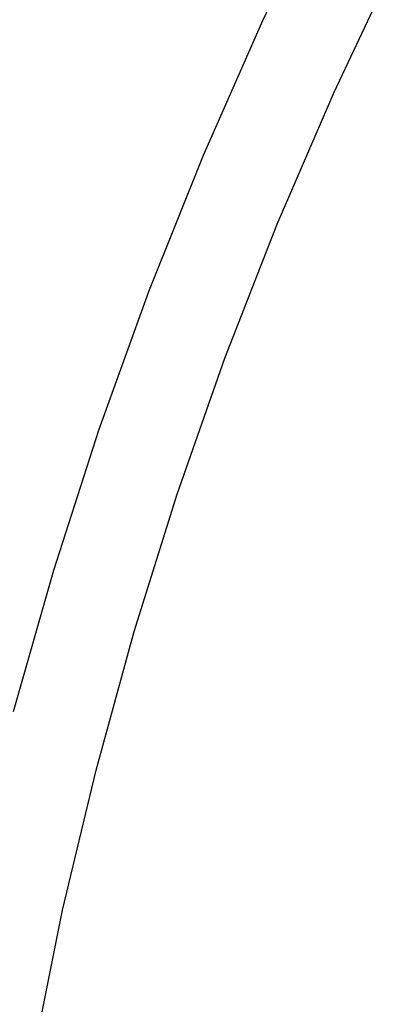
# Model space of a CAD drawing. Header units: millimetres. Extents: x 6049 to 7254, y -11340 to -10297.
# Tile 78 of 237: x 6571 to 6578, y -10664 to -10645. Entities that reach past the tile are written whole.
import ezdxf

# ---------------------------------------------------------------- set-up
doc = ezdxf.new("R2010")
doc.units = ezdxf.units.MM
doc.layers.add('color', color=7, linetype='Continuous')

msp = doc.modelspace()

# ---------------------------------------------------------------- linework, layer by layer
at = {"layer": 'color', "color": 254, "true_color": 0xcad1ee}
for p, q in [((6575.58, -10644.926, 18.688), (6576.839, -10642.321, 18.688)), ((6576.987, -10646.334, 17.309), (6578.198, -10643.775, 17.309)), ((6574.411, -10647.573, 18.688), (6575.58, -10644.926, 18.688)), ((6575.866, -10648.934, 17.309), (6576.987, -10646.334, 17.309)), ((6573.335, -10650.259, 18.688), (6574.411, -10647.573, 18.688)), ((6574.835, -10651.57, 17.309), (6575.866, -10648.934, 17.309)), ((6572.352, -10652.98, 18.688), (6573.335, -10650.259, 18.688)), ((6573.895, -10654.241, 17.309), (6574.835, -10651.57, 17.309)), ((6571.463, -10655.733, 18.688), (6572.352, -10652.98, 18.688)), ((6573.049, -10656.942, 17.309), (6573.895, -10654.241, 17.309)), ((6570.67, -10658.516, 18.688), (6571.463, -10655.733, 18.688)), ((6572.296, -10659.671, 17.309), (6573.049, -10656.942, 17.309)), ((6571.638, -10662.425, 17.309), (6572.296, -10659.671, 17.309)), ((6571.075, -10665.199, 17.309), (6571.638, -10662.425, 17.309))]:
    msp.add_line(p, q, dxfattribs=at)

doc.saveas('drawing.dxf')
